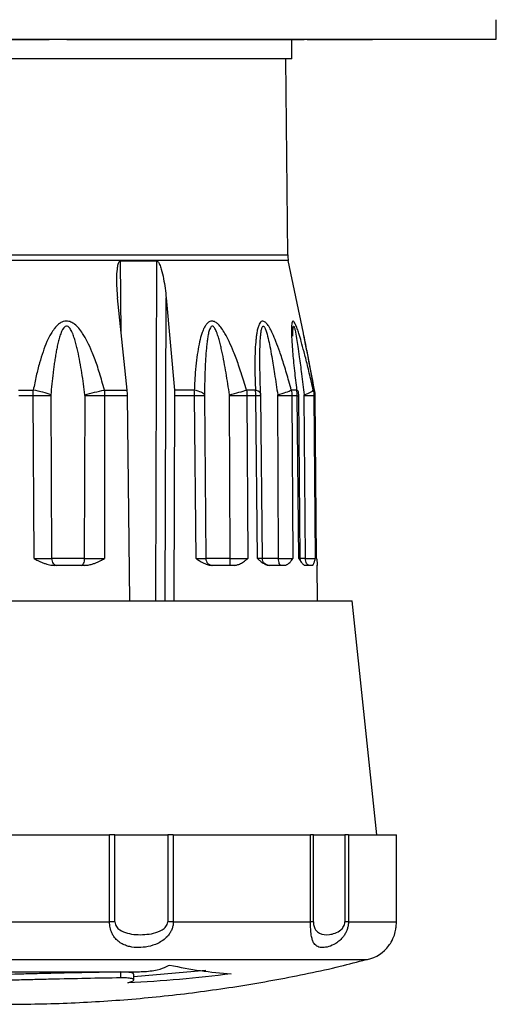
# Model space of a CAD drawing. Header units: millimetres. Extents: x 19 to 819, y 19 to 629.
# Tile 11 of 31: x 108 to 132, y 463 to 514. Entities that reach past the tile are written whole.
import ezdxf

# ---------------------------------------------------------------- set-up
doc = ezdxf.new("R2010")
doc.units = ezdxf.units.MM
doc.header["$LTSCALE"] = 3

msp = doc.modelspace()

# ---------------------------------------------------------------- linework, layer by layer
for p, q in [((132.402, 512.761), (132.402, 513.761)), ((107.402, 512.761), (132.402, 512.761)), ((107.979, 512.751), (107.979, 512.761)), ((109.438, 512.751), (109.438, 512.761)), ((110.359, 512.751), (110.359, 512.761)), ((110.359, 512.751), (111.243, 512.751)), ((111.243, 512.761), (111.243, 512.751)), ((111.243, 512.751), (113.88, 512.751)), ((113.88, 512.751), (113.88, 512.761)), ((113.88, 512.751), (115.536, 512.751)), ((115.536, 512.751), (115.536, 512.761)), ((115.536, 512.751), (116.653, 512.751)), ((116.653, 512.751), (116.653, 512.761)), ((116.653, 512.751), (116.847, 512.751)), ((116.847, 512.751), (116.847, 512.761)), ((116.847, 512.751), (117.811, 512.751)), ((117.811, 512.751), (117.811, 512.761)), ((117.811, 512.751), (118.644, 512.751)), ((118.644, 512.751), (118.644, 512.761)), ((118.851, 512.761), (118.851, 512.751)), ((121.673, 512.751), (121.673, 512.761)), ((121.902, 511.761), (121.902, 512.751)), ((122.243, 512.751), (122.243, 512.761)), ((122.544, 512.751), (122.544, 512.761)), ((122.685, 512.751), (122.545, 512.751)), ((122.685, 512.751), (122.685, 512.761)), ((122.685, 512.751), (123.574, 512.751)), ((123.574, 512.751), (123.574, 512.761)), ((123.574, 512.751), (124.32, 512.751)), ((124.32, 512.751), (124.32, 512.761)), ((124.32, 512.751), (125.322, 512.751)), ((125.322, 512.751), (125.322, 512.761)), ((125.322, 512.751), (126.045, 512.751)), ((126.045, 512.751), (126.045, 512.761)), ((121.902, 511.761), (107.402, 511.761)), ((121.69, 501.694), (121.602, 511.761)), ((121.722, 501.402), (93.083, 501.402)), ((93.115, 501.694), (121.69, 501.694)), ((113.099, 501.386), (114.963, 501.386)), ((113.144, 497.654), (113.099, 501.386)), ((114.963, 501.386), (114.907, 483.941)), ((122.497, 497.673), (121.722, 501.402)), ((113.448, 494.756), (112.952, 499.482)), ((115.398, 483.941), (115.451, 499.482)), ((115.451, 499.482), (115.875, 494.756)), ((120.297, 494.601), (120.263, 496.11)), ((107.877, 494.756), (108.629, 494.756)), ((112.279, 494.756), (113.448, 494.756)), ((116.897, 494.756), (115.875, 494.756)), ((120.036, 494.756), (119.574, 494.756)), ((122.151, 494.756), (121.875, 494.756)), ((122.257, 494.465), (122.243, 494.659)), ((123.071, 494.756), (123.005, 494.756)), ((123.102, 494.464), (123.077, 494.724)), ((108.627, 494.464), (107.881, 494.464)), ((108.667, 486.108), (108.627, 494.464)), ((109.527, 494.503), (109.525, 494.464)), ((109.525, 494.464), (109.572, 486.108)), ((111.264, 486.108), (111.284, 494.464)), ((112.292, 494.464), (112.283, 486.108)), ((113.465, 494.464), (112.292, 494.464)), ((113.593, 483.941), (113.465, 494.464)), ((115.887, 494.464), (115.852, 483.941)), ((116.913, 494.464), (115.887, 494.464)), ((116.984, 486.108), (116.913, 494.464)), ((117.417, 494.464), (117.488, 486.108)), ((118.707, 494.464), (118.704, 494.503)), ((118.729, 486.108), (118.707, 494.464)), ((119.601, 494.464), (119.636, 486.108)), ((120.058, 494.464), (119.601, 494.464)), ((120.137, 486.108), (120.058, 494.464)), ((120.312, 494.464), (120.309, 494.565)), ((120.389, 486.108), (120.312, 494.464)), ((121.223, 486.108), (121.182, 494.464)), ((121.906, 494.464), (121.96, 486.108)), ((122.179, 494.464), (121.906, 494.464)), ((122.259, 486.108), (122.179, 494.464)), ((122.336, 486.108), (122.257, 494.465)), ((122.598, 486.108), (122.541, 494.464)), ((123.036, 494.464), (123.105, 486.108)), ((123.102, 494.464), (123.036, 494.464)), ((123.102, 494.464), (123.096, 494.464)), ((123.177, 486.108), (123.102, 494.464)), ((123.177, 486.108), (123.102, 494.464)), ((111.264, 486.108), (109.572, 486.108)), ((118.729, 486.108), (117.488, 486.108)), ((121.223, 486.108), (120.365, 486.108)), ((122.598, 486.108), (122.32, 486.108)), ((123.17, 486.108), (123.177, 486.108)), ((111.269, 485.761), (109.716, 485.761)), ((118.943, 485.761), (117.804, 485.761)), ((121.519, 485.761), (120.736, 485.761)), ((122.952, 485.761), (122.589, 485.761)), ((123.227, 483.941), (123.211, 485.772)), ((89.802, 483.941), (125.002, 483.941)), ((126.264, 471.941), (125.002, 483.941)), ((103.611, 471.941), (112.544, 471.941)), ((112.544, 467.47), (112.544, 471.941)), ((112.819, 471.941), (112.544, 471.941)), ((112.819, 467.47), (112.819, 471.941)), ((112.819, 471.941), (115.53, 471.941)), ((115.53, 471.941), (115.53, 467.47)), ((115.818, 471.941), (115.53, 471.941)), ((115.818, 471.941), (115.818, 467.47)), ((115.818, 471.941), (122.862, 471.941)), ((122.862, 467.47), (122.862, 471.941)), ((123.014, 471.941), (122.862, 471.941)), ((123.014, 467.47), (123.014, 471.941)), ((123.014, 471.941), (124.627, 471.941)), ((124.627, 471.941), (124.627, 467.47)), ((124.81, 471.941), (124.627, 471.941)), ((124.81, 471.941), (124.81, 467.47)), ((124.81, 471.941), (127.275, 471.941)), ((127.275, 467.47), (127.275, 471.941)), ((127.276, 471.941), (127.275, 471.941)), ((127.276, 467.47), (127.276, 471.941)), ((103.611, 467.47), (112.544, 467.47)), ((115.818, 467.47), (122.862, 467.47)), ((124.81, 467.47), (127.275, 467.47)), ((89.023, 465.531), (125.793, 465.531)), ((113.121, 464.592), (113.121, 464.894)), ((113.79, 464.661), (117.483, 464.986)), ((113.79, 464.486), (113.79, 464.788))]:
    msp.add_line(p, q)
for centre, radius, start, end in [((123.19, 501.707), 1.5, 180.5, 191.75), ((125.302, 467.47), 2, 284.194, 322.5469)]:
    msp.add_arc(centre, radius, start, end)
for points, knots in [([(105.856, 512.751), (105.866, 512.751), (106.06, 512.751), (106.817, 512.751), (107.33, 512.751), (107.979, 512.751)], [-2, -2, -2, -2, -1, -1, 0, 0, 0, 0]), ([(107.979, 512.751), (108.314, 512.751), (108.585, 512.751), (109.003, 512.751), (109.217, 512.751), (109.438, 512.751)], [-2, -2, -2, -2, -1, -1, 0, 0, 0, 0]), ([(118.651, 512.751), (118.655, 512.751), (118.687, 512.751), (118.738, 512.751), (118.801, 512.751), (118.834, 512.751), (118.851, 512.751)], [0, 0, 0, 0, 0.0713094, 0.5350301, 0.7674484, 1, 1, 1, 1]), ([(118.851, 512.751), (119.236, 512.751), (119.683, 512.751), (120.703, 512.751), (121.196, 512.751), (121.673, 512.751)], [-2, -2, -2, -2, -1, -1, 0, 0, 0, 0]), ([(121.673, 512.751), (121.798, 512.751), (121.906, 512.751), (122.086, 512.751), (122.168, 512.751), (122.243, 512.751)], [-2, -2, -2, -2, -1, -1, 0, 0, 0, 0]), ([(122.243, 512.751), (122.298, 512.751), (122.354, 512.751), (122.467, 512.751), (122.511, 512.751), (122.544, 512.751)], [-2, -2, -2, -2, -1, -1, 0, 0, 0, 0]), ([(113.099, 501.386), (113.079, 501.386), (113.062, 501.375), (113.035, 501.346), (113.025, 501.329), (112.998, 501.276), (112.985, 501.238), (112.953, 501.122), (112.94, 501.041), (112.91, 500.8), (112.903, 500.636), (112.899, 500.143), (112.917, 499.813), (112.952, 499.482)], [0, 0, 0, 0, 0.03125, 0.03125, 0.0625, 0.0625, 0.125, 0.125, 0.25, 0.25, 0.5, 0.5, 1, 1, 1, 1]), ([(114.963, 501.386), (114.981, 501.386), (114.999, 501.375), (115.029, 501.346), (115.042, 501.329), (115.077, 501.276), (115.095, 501.238), (115.146, 501.122), (115.173, 501.041), (115.245, 500.8), (115.282, 500.636), (115.377, 500.143), (115.422, 499.813), (115.451, 499.482)], [0, 0, 0, 0, 0.03125, 0.03125, 0.0625, 0.0625, 0.125, 0.125, 0.25, 0.25, 0.5, 0.5, 1, 1, 1, 1]), ([(112.279, 494.756), (112.238, 494.907), (112.16, 495.2), (112.034, 495.624), (111.907, 496.018), (111.777, 496.383), (111.616, 496.791), (111.422, 497.22), (111.195, 497.624), (110.976, 497.922), (110.8, 498.099), (110.659, 498.198), (110.522, 498.268), (110.352, 498.306), (110.163, 498.276), (110.002, 498.195), (109.843, 498.066), (109.686, 497.884), (109.506, 497.608), (109.312, 497.218), (109.118, 496.71), (108.938, 496.124), (108.771, 495.467), (108.678, 495.001), (108.629, 494.756)], [0, 0, 0, 0, 0.055984, 0.108617, 0.157931, 0.203971, 0.246786, 0.314359, 0.371317, 0.411357, 0.445384, 0.459184, 0.472304, 0.500266, 0.519697, 0.541019, 0.565631, 0.594546, 0.628911, 0.685963, 0.753559, 0.827126, 0.90921, 1, 1, 1, 1]), ([(119.574, 494.756), (119.529, 494.907), (119.442, 495.2), (119.308, 495.624), (119.176, 496.018), (119.045, 496.382), (118.887, 496.791), (118.703, 497.219), (118.498, 497.624), (118.309, 497.922), (118.163, 498.099), (118.05, 498.198), (117.943, 498.268), (117.815, 498.306), (117.679, 498.275), (117.568, 498.195), (117.464, 498.065), (117.366, 497.883), (117.261, 497.607), (117.156, 497.216), (117.063, 496.708), (116.988, 496.122), (116.93, 495.466), (116.908, 495.001), (116.897, 494.756)], [0, 0, 0, 0, 0.055981, 0.1086, 0.15789, 0.203895, 0.246666, 0.3143, 0.371283, 0.411365, 0.445426, 0.459234, 0.472359, 0.500336, 0.51977, 0.541104, 0.565735, 0.594648, 0.629027, 0.686159, 0.753857, 0.827357, 0.909342, 1, 1, 1, 1]), ([(121.875, 494.756), (121.834, 494.906), (121.754, 495.198), (121.632, 495.621), (121.513, 496.015), (121.398, 496.38), (121.26, 496.791), (121.104, 497.22), (120.939, 497.615), (120.81, 497.871), (120.721, 498.023), (120.637, 498.146), (120.534, 498.255), (120.422, 498.306), (120.33, 498.275), (120.26, 498.194), (120.196, 498.063), (120.14, 497.882), (120.099, 497.669), (120.069, 497.439), (120.038, 497.129), (120.014, 496.74), (120.004, 496.252), (120.006, 495.762), (120.016, 495.255), (120.029, 494.923), (120.036, 494.756)], [0, 0, 0, 0, 0.055715, 0.108217, 0.157539, 0.203725, 0.246826, 0.314824, 0.371542, 0.407619, 0.427294, 0.444434, 0.472042, 0.500253, 0.519426, 0.540667, 0.565357, 0.59543, 0.628886, 0.658171, 0.690312, 0.753765, 0.810399, 0.876663, 0.938269, 1, 1, 1, 1]), ([(123.005, 494.756), (122.97, 494.906), (122.902, 495.198), (122.803, 495.62), (122.707, 496.014), (122.617, 496.379), (122.512, 496.789), (122.397, 497.219), (122.281, 497.614), (122.196, 497.87), (122.139, 498.022), (122.088, 498.145), (122.03, 498.255), (121.973, 498.306), (121.933, 498.275), (121.909, 498.195), (121.892, 498.064), (121.883, 497.883), (121.885, 497.67), (121.894, 497.442), (121.911, 497.132), (121.938, 496.743), (121.983, 496.253), (122.034, 495.763), (122.09, 495.255), (122.13, 494.923), (122.151, 494.756)], [0, 0, 0, 0, 0.055682, 0.108145, 0.157425, 0.203564, 0.246613, 0.31464, 0.371382, 0.407449, 0.427107, 0.444242, 0.471844, 0.500041, 0.519217, 0.540463, 0.565163, 0.595204, 0.628625, 0.657862, 0.689911, 0.753356, 0.810263, 0.876699, 0.938166, 1, 1, 1, 1]), ([(111.282, 494.503), (111.234, 494.883), (111.128, 495.64), (110.978, 496.477), (110.851, 497.016), (110.78, 497.28), (110.713, 497.491), (110.66, 497.632), (110.627, 497.709), (110.575, 497.82), (110.491, 497.974), (110.28, 498.107), (110.104, 497.843), (109.993, 497.532), (109.921, 497.278), (109.861, 497.015), (109.808, 496.745), (109.76, 496.47), (109.718, 496.194), (109.679, 495.916), (109.608, 495.357), (109.561, 494.883), (109.527, 494.503)], [0, 0, 0, 0, 0.1185559, 0.2371119, 0.2667508, 0.2963898, 0.3260288, 0.3408483, 0.348258, 0.3556678, 0.3853068, 0.4149458, 0.4742237, 0.5038627, 0.5335017, 0.5631407, 0.5927797, 0.6224186, 0.6520576, 0.6816966, 0.7113356, 0.8298915, 0.8298915, 0.8298915, 0.8298915]), ([(118.704, 494.503), (118.648, 494.883), (118.529, 495.641), (118.374, 496.475), (118.252, 497.017), (118.186, 497.28), (118.125, 497.491), (118.079, 497.631), (118.051, 497.709), (118.007, 497.82), (117.937, 497.974), (117.775, 498.107), (117.659, 497.842), (117.595, 497.532), (117.556, 497.277), (117.526, 497.013), (117.501, 496.742), (117.481, 496.468), (117.465, 496.192), (117.452, 495.915), (117.43, 495.359), (117.421, 494.883), (117.417, 494.503)], [0, 0, 0, 0, 0.1186077, 0.2372154, 0.2668673, 0.2965193, 0.3261712, 0.3409971, 0.3484101, 0.3558231, 0.385475, 0.415127, 0.4744308, 0.5040827, 0.5337347, 0.5633866, 0.5930385, 0.6226904, 0.6523424, 0.6819943, 0.7116462, 0.8302539, 0.8302539, 0.8302539, 0.8302539]), ([(120.264, 495.986), (120.263, 496.147), (120.261, 496.479), (120.269, 496.952), (120.286, 497.341), (120.308, 497.621), (120.335, 497.818), (120.366, 497.957), (120.401, 498.022), (120.421, 498.037), (120.435, 498.041), (120.45, 498.037), (120.472, 498.022), (120.517, 497.962), (120.598, 497.755), (120.686, 497.417), (120.783, 496.961), (120.895, 496.357), (121.032, 495.525), (121.127, 494.867), (121.179, 494.503)], [0, 0, 0, 0, 0.081891, 0.169312, 0.243266, 0.283863, 0.317542, 0.352219, 0.364282, 0.369423, 0.374248, 0.3792, 0.384387, 0.396223, 0.429086, 0.50507, 0.576294, 0.66621, 0.815347, 1, 1, 1, 1]), ([(121.962, 497.52), (121.961, 497.558), (121.96, 497.66), (121.961, 497.819), (121.968, 497.958), (121.981, 498.022), (121.989, 498.038), (121.995, 498.041), (122.003, 498.037), (122.014, 498.022), (122.038, 497.962), (122.087, 497.754), (122.146, 497.416), (122.216, 496.959), (122.302, 496.355), (122.412, 495.525), (122.493, 494.867), (122.538, 494.503)], [0, 0, 0, 0, 0.027535, 0.073199, 0.120255, 0.136617, 0.143593, 0.150146, 0.156862, 0.163908, 0.180003, 0.224708, 0.327943, 0.42475, 0.546954, 0.749326, 1, 1, 1, 1]), ([(123.071, 494.756), (122.943, 495.411), (122.751, 496.397), (122.558, 497.394), (122.498, 497.668), (122.497, 497.673)], [0, 0, 0, 0, 0.6601218, 0.9933177, 1, 1, 1, 1]), ([(123.066, 494.694), (122.975, 495.198), (122.839, 495.955), (122.645, 496.946), (122.551, 497.41), (122.504, 497.644)], [0, 0, 0, 0, 0.497957, 0.747807, 1, 1, 1, 1]), ([(108.627, 494.464), (108.627, 494.513), (108.627, 494.611), (108.628, 494.708), (108.629, 494.756)], [0, 0, 0, 0, 0.499702, 1, 1, 1, 1]), ([(112.279, 494.756), (112.283, 494.708), (112.291, 494.611), (112.292, 494.513), (112.292, 494.464)], [0, 0, 0, 0, 0.500298, 1, 1, 1, 1]), ([(116.913, 494.464), (116.912, 494.513), (116.91, 494.611), (116.901, 494.708), (116.897, 494.756)], [0, 0, 0, 0, 0.499702, 1, 1, 1, 1]), ([(119.574, 494.756), (119.581, 494.708), (119.597, 494.611), (119.599, 494.513), (119.601, 494.464)], [0, 0, 0, 0, 0.500298, 1, 1, 1, 1]), ([(120.058, 494.464), (120.057, 494.513), (120.055, 494.611), (120.042, 494.708), (120.036, 494.756)], [0, 0, 0, 0, 0.499702, 1, 1, 1, 1]), ([(121.875, 494.756), (121.884, 494.708), (121.901, 494.611), (121.904, 494.513), (121.906, 494.464)], [0, 0, 0, 0, 0.500298, 1, 1, 1, 1]), ([(122.179, 494.464), (122.177, 494.513), (122.174, 494.611), (122.159, 494.708), (122.151, 494.756)], [0, 0, 0, 0, 0.499702, 1, 1, 1, 1]), ([(123.005, 494.756), (123.013, 494.708), (123.031, 494.611), (123.034, 494.513), (123.036, 494.464)], [0, 0, 0, 0, 0.500298, 1, 1, 1, 1]), ([(123.102, 494.464), (123.101, 494.513), (123.097, 494.611), (123.08, 494.708), (123.071, 494.756)], [0, 0, 0, 0, 0.499702, 1, 1, 1, 1]), ([(122.179, 494.464), (122.205, 494.464), (122.251, 494.465), (122.252, 494.465), (122.252, 494.465)], [0, 0, 0, 0, 0.558968, 1, 1, 1, 1]), ([(108.667, 486.108), (108.733, 486.075), (108.844, 486.02), (109.011, 485.941), (109.163, 485.877), (109.317, 485.824), (109.459, 485.789), (109.59, 485.766), (109.675, 485.763), (109.716, 485.761)], [0, 0, 0, 0, 0.20017, 0.331705, 0.495375, 0.641928, 0.770943, 0.889951, 1, 1, 1, 1]), ([(111.269, 485.761), (111.299, 485.762), (111.36, 485.764), (111.453, 485.776), (111.551, 485.796), (111.668, 485.828), (111.807, 485.877), (111.953, 485.94), (112.113, 486.02), (112.219, 486.075), (112.283, 486.108)], [0, 0, 0, 0, 0.081628, 0.168114, 0.25994, 0.357507, 0.50419, 0.667967, 0.799643, 1, 1, 1, 1]), ([(116.984, 486.108), (117.037, 486.075), (117.126, 486.02), (117.257, 485.941), (117.377, 485.877), (117.497, 485.824), (117.607, 485.789), (117.708, 485.766), (117.773, 485.763), (117.804, 485.761)], [0, 0, 0, 0, 0.200272, 0.331878, 0.495613, 0.642231, 0.771135, 0.890043, 1, 1, 1, 1]), ([(118.943, 485.761), (118.963, 485.762), (119.006, 485.764), (119.072, 485.777), (119.14, 485.796), (119.221, 485.828), (119.316, 485.877), (119.415, 485.941), (119.523, 486.02), (119.593, 486.075), (119.636, 486.108)], [0, 0, 0, 0, 0.0816921, 0.1682493, 0.2601535, 0.3578072, 0.5044244, 0.6681417, 0.7997447, 1, 1, 1, 1]), ([(120.137, 486.108), (120.177, 486.075), (120.243, 486.02), (120.34, 485.941), (120.428, 485.877), (120.516, 485.824), (120.595, 485.789), (120.668, 485.766), (120.714, 485.763), (120.736, 485.761)], [0, 0, 0, 0, 0.200272, 0.331878, 0.495614, 0.642231, 0.771136, 0.890043, 1, 1, 1, 1]), ([(120.386, 486.108), (120.387, 486.108), (120.395, 486.108), (120.359, 486.108), (120.281, 486.108), (120.185, 486.108), (120.137, 486.108)], [0, 0, 0, 0, 0.048732, 0.36587, 0.683008, 1, 1, 1, 1]), ([(120.739, 485.761), (120.693, 485.767), (120.602, 485.778), (120.487, 485.857), (120.407, 485.972), (120.395, 486.063), (120.389, 486.108)], [0, 0, 0, 0, 0.250116, 0.499924, 0.749786, 1, 1, 1, 1]), ([(121.519, 485.761), (121.533, 485.762), (121.561, 485.764), (121.604, 485.777), (121.648, 485.796), (121.7, 485.828), (121.761, 485.877), (121.823, 485.941), (121.891, 486.02), (121.934, 486.075), (121.96, 486.108)], [0, 0, 0, 0, 0.081717, 0.168301, 0.260233, 0.357918, 0.504504, 0.66819, 0.799774, 1, 1, 1, 1]), ([(122.259, 486.108), (122.282, 486.075), (122.32, 486.02), (122.375, 485.941), (122.424, 485.877), (122.472, 485.824), (122.515, 485.789), (122.553, 485.766), (122.577, 485.763), (122.589, 485.761)], [0, 0, 0, 0, 0.200276, 0.331885, 0.495623, 0.642244, 0.771143, 0.890046, 1, 1, 1, 1]), ([(122.33, 486.108), (122.33, 486.108), (122.33, 486.108), (122.285, 486.108), (122.259, 486.108)], [0, 0, 0, 0, 0.4177452, 1, 1, 1, 1]), ([(122.394, 485.93), (122.383, 485.945), (122.344, 485.996), (122.339, 486.061), (122.336, 486.108)], [0, 0, 0, 0, 0.287638, 1, 1, 1, 1]), ([(122.952, 485.761), (122.958, 485.762), (122.969, 485.764), (122.985, 485.777), (123.002, 485.796), (123.021, 485.828), (123.042, 485.877), (123.063, 485.941), (123.085, 486.02), (123.097, 486.075), (123.105, 486.108)], [0, 0, 0, 0, 0.08176, 0.168389, 0.260371, 0.358109, 0.504661, 0.668313, 0.799845, 1, 1, 1, 1]), ([(123.177, 486.108), (123.181, 486.075), (123.188, 486.02), (123.197, 485.941), (123.203, 485.877), (123.207, 485.824), (123.21, 485.789), (123.211, 485.766), (123.211, 485.763), (123.211, 485.761)], [0, 0, 0, 0, 0.200254, 0.331849, 0.495558, 0.642153, 0.771083, 0.890017, 1, 1, 1, 1]), ([(115.818, 467.47), (115.817, 467.441), (115.816, 467.381), (115.803, 467.293), (115.784, 467.205), (115.756, 467.117), (115.709, 467.002), (115.632, 466.865), (115.49, 466.687), (115.288, 466.51), (114.957, 466.317), (114.528, 466.181), (114.032, 466.131), (113.642, 466.171), (113.353, 466.26), (113.136, 466.363), (112.934, 466.511), (112.781, 466.687), (112.677, 466.865), (112.615, 467.02), (112.574, 467.174), (112.549, 467.321), (112.546, 467.421), (112.544, 467.47)], [0, 0, 0, 0, 0.017854, 0.03582, 0.054005, 0.072511, 0.091433, 0.129243, 0.167314, 0.228933, 0.290835, 0.398116, 0.499848, 0.601538, 0.655375, 0.709341, 0.771405, 0.832696, 0.870739, 0.908558, 0.939816, 0.970141, 1, 1, 1, 1]), ([(112.819, 467.47), (112.819, 467.378), (112.887, 467.207), (113.118, 467.001), (113.596, 466.82), (114.195, 466.787), (114.806, 466.869), (115.185, 467.001), (115.45, 467.208), (115.53, 467.378), (115.53, 467.47)], [0, 0, 0, 0, 0.0275136, 0.0550272, 0.1100544, 0.2201088, 0.2751361, 0.3301633, 0.3576769, 0.3851905, 0.3851905, 0.3851905, 0.3851905]), ([(124.81, 467.47), (124.81, 467.441), (124.808, 467.381), (124.798, 467.293), (124.781, 467.205), (124.757, 467.117), (124.717, 467.002), (124.651, 466.865), (124.533, 466.687), (124.367, 466.51), (124.107, 466.318), (123.795, 466.182), (123.475, 466.131), (123.262, 466.171), (123.128, 466.26), (123.038, 466.363), (122.966, 466.511), (122.92, 466.687), (122.893, 466.865), (122.878, 467.02), (122.869, 467.174), (122.863, 467.322), (122.862, 467.421), (122.862, 467.47)], [0, 0, 0, 0, 0.0178651, 0.0358425, 0.054038, 0.0725531, 0.0914834, 0.1292272, 0.1673293, 0.2288512, 0.2908614, 0.3981802, 0.4998894, 0.6015447, 0.6554079, 0.7093231, 0.7714828, 0.8326821, 0.8707793, 0.9086125, 0.9399058, 0.970212, 1, 1, 1, 1]), ([(123.014, 467.47), (123.014, 467.378), (123.043, 467.208), (123.149, 467.001), (123.386, 466.821), (123.727, 466.788), (124.119, 466.87), (124.379, 467.002), (124.569, 467.207), (124.627, 467.378), (124.627, 467.47)], [0, 0, 0, 0, 0.0275135, 0.0550271, 0.1100542, 0.2201084, 0.2751355, 0.3301626, 0.3576761, 0.3851897, 0.3851897, 0.3851897, 0.3851897]), ([(126.888, 466.257), (126.912, 466.287), (126.979, 466.372), (127.126, 466.645), (127.226, 466.982), (127.268, 467.245), (127.273, 467.396), (127.275, 467.47)], [0, 0, 0, 0, 0.191848, 0.534557, 0.745443, 0.875063, 1, 1, 1, 1]), ([(89.019, 465.545), (89.789, 465.352), (91.636, 464.888), (94.599, 464.321), (97.895, 463.821), (101.211, 463.473), (104.538, 463.271), (107.872, 463.218), (111.204, 463.313), (114.529, 463.556), (117.841, 463.945), (121.13, 464.489), (123.756, 465.017), (125.272, 465.414), (125.713, 465.529)], [0, 0, 0, 0, 0.064192, 0.154085, 0.243979, 0.333873, 0.423768, 0.513663, 0.603558, 0.693453, 0.783348, 0.873244, 0.963139, 1, 1, 1, 1]), ([(97.288, 464.946), (98.473, 464.935), (99.752, 464.925), (101.807, 464.913), (102.52, 464.91), (103.953, 464.904), (104.677, 464.902), (106.139, 464.899), (106.877, 464.898), (108.368, 464.897), (109.107, 464.897), (110.563, 464.899), (111.281, 464.9), (112.7, 464.904), (113.403, 464.907), (114.084, 464.91)], [0, 0, 0, 0, 0.25, 0.25, 0.375, 0.375, 0.5, 0.5, 0.625, 0.625, 0.75, 0.75, 0.875, 0.875, 1, 1, 1, 1]), ([(113.121, 464.894), (111.954, 464.875), (110.754, 464.852), (109.215, 464.816), (108.905, 464.808), (108.292, 464.793), (107.987, 464.785), (107.079, 464.76), (106.481, 464.743), (105.597, 464.715), (105.303, 464.706), (104.726, 464.687), (104.443, 464.677), (103.611, 464.648), (103.08, 464.629), (102.062, 464.588), (101.573, 464.567), (100.668, 464.526), (100.249, 464.505), (99.864, 464.485)], [0, 0, 0, 0, 0.25, 0.25, 0.3125, 0.3125, 0.375, 0.375, 0.5, 0.5, 0.5625, 0.5625, 0.625, 0.625, 0.75, 0.75, 0.875, 0.875, 1, 1, 1, 1]), ([(113.775, 464.788), (113.777, 464.798), (113.784, 464.827), (113.666, 464.863), (113.445, 464.892), (113.232, 464.893), (113.121, 464.894)], [0, 0, 0, 0, 0.153427, 0.432121, 0.70681, 1, 1, 1, 1]), ([(114.084, 464.91), (114.2, 464.91), (114.324, 464.916), (114.575, 464.938), (114.701, 464.954), (115.052, 465.014), (115.252, 465.068), (115.37, 465.125)], [0, 0, 0, 0, 0.25, 0.25, 0.5, 0.5, 1, 1, 1, 1]), ([(113.121, 464.592), (111.954, 464.574), (110.754, 464.55), (109.215, 464.514), (108.905, 464.506), (108.292, 464.491), (107.987, 464.483), (107.079, 464.458), (106.481, 464.441), (105.597, 464.414), (105.303, 464.404), (104.726, 464.385), (104.443, 464.376), (103.611, 464.347), (103.08, 464.327), (102.062, 464.287), (101.573, 464.266), (100.668, 464.225), (100.249, 464.204), (99.864, 464.184)], [0, 0, 0, 0, 0.25, 0.25, 0.3125, 0.3125, 0.375, 0.375, 0.5, 0.5, 0.5625, 0.5625, 0.625, 0.625, 0.75, 0.75, 0.875, 0.875, 1, 1, 1, 1]), ([(113.669, 464.4), (113.738, 464.426), (113.778, 464.452), (113.797, 464.5), (113.775, 464.522), (113.673, 464.558), (113.592, 464.573), (113.385, 464.591), (113.26, 464.594), (113.121, 464.592)], [0, 0, 0, 0, 0.25, 0.25, 0.5, 0.5, 0.75, 0.75, 1, 1, 1, 1])]:
    msp.add_open_spline(points, degree=3, knots=knots)
for points in [[(109.527, 494.503), (109.309, 494.599), (108.976, 494.693), (108.629, 494.756)], [(111.282, 494.503), (111.584, 494.599), (111.953, 494.693), (112.279, 494.756)], [(113.465, 494.464), (113.464, 494.562), (113.458, 494.66), (113.448, 494.756)], [(115.875, 494.756), (115.883, 494.66), (115.887, 494.562), (115.887, 494.464)], [(117.417, 494.503), (117.374, 494.599), (117.181, 494.693), (116.897, 494.756)], [(118.704, 494.503), (119.043, 494.599), (119.365, 494.693), (119.574, 494.756)], [(120.295, 494.503), (120.348, 494.599), (120.252, 494.693), (120.036, 494.756)], [(121.179, 494.503), (121.495, 494.599), (121.753, 494.693), (121.875, 494.756)], [(122.24, 494.626), (122.254, 494.675), (122.224, 494.721), (122.151, 494.756)], [(122.538, 494.503), (122.806, 494.599), (122.979, 494.693), (123.005, 494.756)], [(109.525, 494.464), (109.304, 494.465), (108.972, 494.465), (108.627, 494.464)], [(111.284, 494.464), (111.284, 494.477), (111.284, 494.49), (111.282, 494.503)], [(112.292, 494.464), (111.963, 494.465), (111.591, 494.465), (111.284, 494.464)], [(117.417, 494.464), (117.375, 494.465), (117.189, 494.465), (116.913, 494.464)], [(117.417, 494.503), (117.417, 494.49), (117.417, 494.477), (117.417, 494.464)], [(119.601, 494.464), (119.382, 494.465), (119.052, 494.465), (118.707, 494.464)], [(120.295, 494.464), (120.352, 494.465), (120.264, 494.465), (120.058, 494.464)], [(121.182, 494.464), (121.182, 494.477), (121.181, 494.49), (121.179, 494.503)], [(121.906, 494.464), (121.772, 494.465), (121.504, 494.465), (121.182, 494.464)], [(122.541, 494.464), (122.54, 494.477), (122.54, 494.49), (122.538, 494.503)], [(123.036, 494.464), (122.997, 494.465), (122.814, 494.465), (122.541, 494.464)], [(108.667, 486.108), (109.016, 486.108), (109.351, 486.108), (109.572, 486.108)], [(109.572, 486.108), (109.572, 486.017), (109.632, 485.836), (109.773, 485.761), (109.843, 485.761)], [(111.098, 485.761), (111.141, 485.761), (111.228, 485.836), (111.264, 486.017), (111.264, 486.108)], [(111.264, 486.108), (111.573, 486.108), (111.95, 486.108), (112.283, 486.108)], [(116.984, 486.108), (117.262, 486.108), (117.449, 486.108), (117.488, 486.108)], [(117.488, 486.108), (117.488, 486.017), (117.565, 485.836), (117.745, 485.761), (117.836, 485.761)], [(118.756, 485.761), (118.749, 485.761), (118.735, 485.836), (118.729, 486.017), (118.729, 486.108)], [(118.729, 486.108), (119.078, 486.108), (119.414, 486.108), (119.636, 486.108)], [(121.347, 485.761), (121.315, 485.761), (121.251, 485.836), (121.223, 486.017), (121.223, 486.108)], [(121.223, 486.108), (121.551, 486.108), (121.824, 486.108), (121.96, 486.108)], [(122.809, 485.761), (122.754, 485.761), (122.644, 485.836), (122.598, 486.017), (122.598, 486.108)], [(122.598, 486.108), (122.877, 486.108), (123.065, 486.108), (123.105, 486.108)], [(112.819, 467.47), (112.734, 467.47), (112.641, 467.47), (112.544, 467.47)], [(115.818, 467.47), (115.727, 467.47), (115.629, 467.47), (115.53, 467.47)], [(123.014, 467.47), (122.977, 467.47), (122.925, 467.47), (122.862, 467.47)], [(124.81, 467.47), (124.762, 467.47), (124.7, 467.47), (124.627, 467.47)], [(115.37, 465.125), (115.458, 465.166), (115.545, 465.209), (115.632, 465.252)], [(115.632, 465.252), (116.68, 465.019), (117.731, 464.868), (118.786, 464.798)], [(118.786, 464.798), (117.025, 464.577), (115.258, 464.422), (113.485, 464.333)], [(113.485, 464.333), (113.546, 464.355), (113.608, 464.378), (113.669, 464.4)]]:
    msp.add_open_spline(points, degree=3)

doc.saveas('drawing.dxf')
